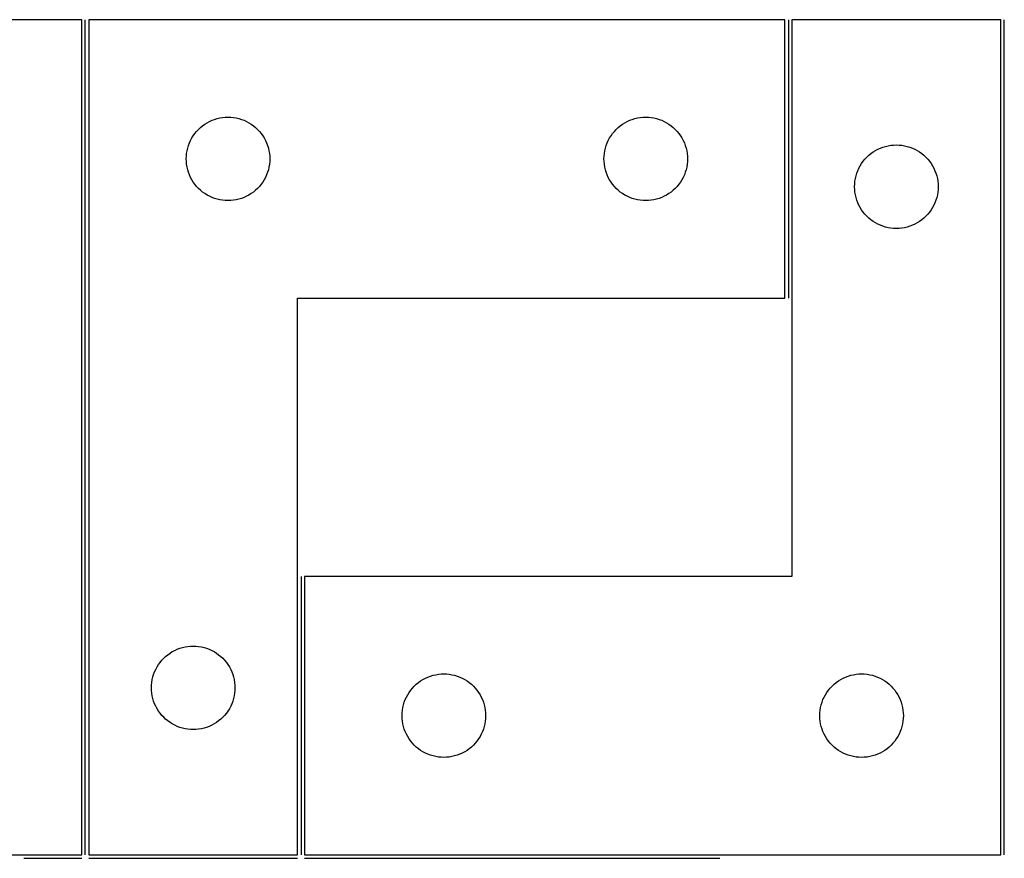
# Model space of a CAD drawing. Header units: millimetres. Extents: x 7 to 1239, y 7 to 1316.
# Tile 15 of 24: x 388 to 600, y 1135 to 1316. Entities that reach past the tile are written whole.
import ezdxf

# ---------------------------------------------------------------- set-up
doc = ezdxf.new("R2010")
doc.units = ezdxf.units.MM
doc.layers.add('COMMON', color=5, linetype='CONTINUOUS', true_color=0x0000ff)
doc.layers.add('CUT', color=7, linetype='CONTINUOUS', true_color=0x000000)

msp = doc.modelspace()

# ---------------------------------------------------------------- linework, layer by layer
at = {"layer": 'COMMON'}
for p, q in [((401.75003, 1135.94639), (401.75003, 1315.94639)), ((553.25003, 1315.94639), (553.25003, 1255.94639)), ((599.750042, 1135.94639), (599.750042, 1315.94639)), ((448.25003, 1195.94639), (448.25003, 1135.94639)), ((388.482136, 1135.196384), (401.000024, 1135.196384)), ((402.50003, 1135.196384), (447.50003, 1135.196384)), ((449.000036, 1135.196384), (538.482136, 1135.196384))]:
    msp.add_line(p, q, dxfattribs=at)
at = {"layer": 'CUT'}
for p, q in [((401.000024, 1315.94639), (356.000024, 1315.94639)), ((401.000024, 1135.94639), (401.000024, 1315.94639)), ((402.50003, 1315.94639), (402.50003, 1135.94639)), ((552.50003, 1315.94639), (402.50003, 1315.94639)), ((552.50003, 1255.94639), (552.50003, 1315.94639)), ((599.000036, 1315.94639), (554.000036, 1315.94639)), ((554.000036, 1315.94639), (554.000036, 1195.94639)), ((599.000036, 1135.94639), (599.000036, 1315.94639)), ((428.00003, 1293.740619), (428.519432, 1294.018245)), ((428.519432, 1294.018245), (429.055879, 1294.261306)), ((429.055879, 1294.261306), (429.607075, 1294.468761)), ((429.607075, 1294.468761), (430.170659, 1294.639722)), ((430.170659, 1294.639722), (430.744217, 1294.773458)), ((430.744217, 1294.773458), (431.325294, 1294.869394)), ((431.325294, 1294.869394), (431.911402, 1294.92712)), ((431.911402, 1294.92712), (432.50003, 1294.94639)), ((432.50003, 1294.94639), (433.088658, 1294.92712)), ((433.088658, 1294.92712), (433.674766, 1294.869394)), ((433.674766, 1294.869394), (434.255843, 1294.773458)), ((434.255843, 1294.773458), (434.829401, 1294.639722)), ((434.829401, 1294.639722), (435.392985, 1294.468761)), ((435.392985, 1294.468761), (435.944181, 1294.261306)), ((435.944181, 1294.261306), (436.480628, 1294.018245)), ((436.480628, 1294.018245), (437.00003, 1293.740619)), ((518.00003, 1293.740619), (518.519432, 1294.018245)), ((518.519432, 1294.018245), (519.055879, 1294.261306)), ((519.055879, 1294.261306), (519.607075, 1294.468761)), ((519.607075, 1294.468761), (520.170659, 1294.639722)), ((520.170659, 1294.639722), (520.744217, 1294.773458)), ((520.744217, 1294.773458), (521.325294, 1294.869394)), ((521.325294, 1294.869394), (521.911402, 1294.92712)), ((521.911402, 1294.92712), (522.50003, 1294.94639)), ((522.50003, 1294.94639), (523.088658, 1294.92712)), ((523.088658, 1294.92712), (523.674766, 1294.869394)), ((523.674766, 1294.869394), (524.255843, 1294.773458)), ((524.255843, 1294.773458), (524.829401, 1294.639722)), ((524.829401, 1294.639722), (525.392985, 1294.468761)), ((525.392985, 1294.468761), (525.944181, 1294.261306)), ((525.944181, 1294.261306), (526.480628, 1294.018245)), ((526.480628, 1294.018245), (527.00003, 1293.740619)), ((425.733472, 1291.880502), (426.136069, 1292.310351)), ((426.136069, 1292.310351), (426.565918, 1292.712948)), ((426.565918, 1292.712948), (427.021177, 1293.08657)), ((427.021177, 1293.08657), (427.499898, 1293.429617)), ((427.499898, 1293.429617), (428.00003, 1293.740619)), ((437.00003, 1293.740619), (437.500162, 1293.429617)), ((437.500162, 1293.429617), (437.978883, 1293.08657)), ((437.978883, 1293.08657), (438.434142, 1292.712948)), ((438.434142, 1292.712948), (438.863991, 1292.310351)), ((438.863991, 1292.310351), (439.266588, 1291.880502)), ((515.733472, 1291.880502), (516.136069, 1292.310351)), ((516.136069, 1292.310351), (516.565918, 1292.712948)), ((516.565918, 1292.712948), (517.021177, 1293.08657)), ((517.021177, 1293.08657), (517.499898, 1293.429617)), ((517.499898, 1293.429617), (518.00003, 1293.740619)), ((527.00003, 1293.740619), (527.500162, 1293.429617)), ((527.500162, 1293.429617), (527.978883, 1293.08657)), ((527.978883, 1293.08657), (528.434142, 1292.712948)), ((528.434142, 1292.712948), (528.863991, 1292.310351)), ((528.863991, 1292.310351), (529.266588, 1291.880502)), ((424.185114, 1289.390541), (424.428175, 1289.926988)), ((424.428175, 1289.926988), (424.705801, 1290.44639)), ((424.705801, 1290.44639), (425.016803, 1290.946522)), ((425.016803, 1290.946522), (425.35985, 1291.425243)), ((425.35985, 1291.425243), (425.733472, 1291.880502)), ((439.266588, 1291.880502), (439.64021, 1291.425243)), ((439.64021, 1291.425243), (439.983257, 1290.946522)), ((439.983257, 1290.946522), (440.294259, 1290.44639)), ((440.294259, 1290.44639), (440.571885, 1289.926988)), ((440.571885, 1289.926988), (440.814946, 1289.390541)), ((514.185114, 1289.390541), (514.428175, 1289.926988)), ((514.428175, 1289.926988), (514.705801, 1290.44639)), ((514.705801, 1290.44639), (515.016803, 1290.946522)), ((515.016803, 1290.946522), (515.35985, 1291.425243)), ((515.35985, 1291.425243), (515.733472, 1291.880502)), ((529.266588, 1291.880502), (529.64021, 1291.425243)), ((529.64021, 1291.425243), (529.983257, 1290.946522)), ((529.983257, 1290.946522), (530.294259, 1290.44639)), ((530.294259, 1290.44639), (530.571885, 1289.926988)), ((530.571885, 1289.926988), (530.814946, 1289.390541)), ((423.577026, 1287.121126), (423.672962, 1287.702203)), ((423.672962, 1287.702203), (423.806698, 1288.275761)), ((423.806698, 1288.275761), (423.977659, 1288.839345)), ((423.977659, 1288.839345), (424.185114, 1289.390541)), ((440.814946, 1289.390541), (441.022401, 1288.839345)), ((441.022401, 1288.839345), (441.193362, 1288.275761)), ((441.193362, 1288.275761), (441.327098, 1287.702203)), ((441.327098, 1287.702203), (441.423034, 1287.121126)), ((513.577026, 1287.121126), (513.672962, 1287.702203)), ((513.672962, 1287.702203), (513.806698, 1288.275761)), ((513.806698, 1288.275761), (513.977659, 1288.839345)), ((513.977659, 1288.839345), (514.185114, 1289.390541)), ((530.814946, 1289.390541), (531.022401, 1288.839345)), ((531.022401, 1288.839345), (531.193362, 1288.275761)), ((531.193362, 1288.275761), (531.327098, 1287.702203)), ((531.327098, 1287.702203), (531.423034, 1287.121126)), ((571.499904, 1287.429617), (572.000036, 1287.740619)), ((572.000036, 1287.740619), (572.519438, 1288.018245)), ((572.519438, 1288.018245), (573.055885, 1288.261306)), ((573.055885, 1288.261306), (573.607081, 1288.468761)), ((573.607081, 1288.468761), (574.170665, 1288.639722)), ((574.170665, 1288.639722), (574.744223, 1288.773458)), ((574.744223, 1288.773458), (575.3253, 1288.869394)), ((575.3253, 1288.869394), (575.911408, 1288.92712)), ((575.911408, 1288.92712), (576.500036, 1288.94639)), ((576.500036, 1288.94639), (577.088664, 1288.92712)), ((577.088664, 1288.92712), (577.674772, 1288.869394)), ((577.674772, 1288.869394), (578.255849, 1288.773458)), ((578.255849, 1288.773458), (578.829407, 1288.639722)), ((578.829407, 1288.639722), (579.392991, 1288.468761)), ((579.392991, 1288.468761), (579.944187, 1288.261306)), ((579.944187, 1288.261306), (580.480634, 1288.018245)), ((580.480634, 1288.018245), (581.000036, 1287.740619)), ((581.000036, 1287.740619), (581.500168, 1287.429617)), ((423.50003, 1285.94639), (423.5193, 1286.535018)), ((423.5193, 1285.357762), (423.50003, 1285.94639)), ((423.5193, 1286.535018), (423.577026, 1287.121126)), ((441.423034, 1287.121126), (441.48076, 1286.535018)), ((441.48076, 1286.535018), (441.50003, 1285.94639)), ((441.50003, 1285.94639), (441.48076, 1285.357762)), ((513.50003, 1285.94639), (513.5193, 1286.535018)), ((513.5193, 1285.357762), (513.50003, 1285.94639)), ((513.5193, 1286.535018), (513.577026, 1287.121126)), ((531.423034, 1287.121126), (531.48076, 1286.535018)), ((531.48076, 1286.535018), (531.50003, 1285.94639)), ((531.50003, 1285.94639), (531.48076, 1285.357762)), ((569.359856, 1285.425243), (569.733478, 1285.880502)), ((569.733478, 1285.880502), (570.136075, 1286.310351)), ((570.136075, 1286.310351), (570.565924, 1286.712948)), ((570.565924, 1286.712948), (571.021183, 1287.08657)), ((571.021183, 1287.08657), (571.499904, 1287.429617)), ((581.500168, 1287.429617), (581.978889, 1287.08657)), ((581.978889, 1287.08657), (582.434148, 1286.712948)), ((582.434148, 1286.712948), (582.863997, 1286.310351)), ((582.863997, 1286.310351), (583.266594, 1285.880502)), ((583.266594, 1285.880502), (583.640216, 1285.425243)), ((423.577026, 1284.771654), (423.5193, 1285.357762)), ((423.672962, 1284.190577), (423.577026, 1284.771654)), ((423.806698, 1283.617019), (423.672962, 1284.190577)), ((423.977659, 1283.053435), (423.806698, 1283.617019)), ((441.193362, 1283.617019), (441.022401, 1283.053435)), ((441.327098, 1284.190577), (441.193362, 1283.617019)), ((441.423034, 1284.771654), (441.327098, 1284.190577)), ((441.48076, 1285.357762), (441.423034, 1284.771654)), ((513.577026, 1284.771654), (513.5193, 1285.357762)), ((513.672962, 1284.190577), (513.577026, 1284.771654)), ((513.806698, 1283.617019), (513.672962, 1284.190577)), ((513.977659, 1283.053435), (513.806698, 1283.617019)), ((531.193362, 1283.617019), (531.022401, 1283.053435)), ((531.327098, 1284.190577), (531.193362, 1283.617019)), ((531.423034, 1284.771654), (531.327098, 1284.190577)), ((531.48076, 1285.357762), (531.423034, 1284.771654)), ((568.18512, 1283.390541), (568.428181, 1283.926988)), ((568.428181, 1283.926988), (568.705807, 1284.44639)), ((568.705807, 1284.44639), (569.016809, 1284.946522)), ((569.016809, 1284.946522), (569.359856, 1285.425243)), ((583.640216, 1285.425243), (583.983263, 1284.946522)), ((583.983263, 1284.946522), (584.294265, 1284.44639)), ((584.294265, 1284.44639), (584.571891, 1283.926988)), ((584.571891, 1283.926988), (584.814952, 1283.390541)), ((424.185114, 1282.502239), (423.977659, 1283.053435)), ((424.428175, 1281.965792), (424.185114, 1282.502239)), ((424.705801, 1281.44639), (424.428175, 1281.965792)), ((425.016803, 1280.946258), (424.705801, 1281.44639)), ((440.294259, 1281.44639), (439.983257, 1280.946258)), ((440.571885, 1281.965792), (440.294259, 1281.44639)), ((440.814946, 1282.502239), (440.571885, 1281.965792)), ((441.022401, 1283.053435), (440.814946, 1282.502239)), ((514.185114, 1282.502239), (513.977659, 1283.053435)), ((514.428175, 1281.965792), (514.185114, 1282.502239)), ((514.705801, 1281.44639), (514.428175, 1281.965792)), ((515.016803, 1280.946258), (514.705801, 1281.44639)), ((530.294259, 1281.44639), (529.983257, 1280.946258)), ((530.571885, 1281.965792), (530.294259, 1281.44639)), ((530.814946, 1282.502239), (530.571885, 1281.965792)), ((531.022401, 1283.053435), (530.814946, 1282.502239)), ((567.577032, 1281.121126), (567.672968, 1281.702203)), ((567.672968, 1281.702203), (567.806704, 1282.275761)), ((567.806704, 1282.275761), (567.977665, 1282.839345)), ((567.977665, 1282.839345), (568.18512, 1283.390541)), ((584.814952, 1283.390541), (585.022407, 1282.839345)), ((585.022407, 1282.839345), (585.193368, 1282.275761)), ((585.193368, 1282.275761), (585.327104, 1281.702203)), ((585.327104, 1281.702203), (585.42304, 1281.121126)), ((425.35985, 1280.467537), (425.016803, 1280.946258)), ((425.733472, 1280.012278), (425.35985, 1280.467537)), ((426.136069, 1279.582429), (425.733472, 1280.012278)), ((426.565918, 1279.179832), (426.136069, 1279.582429)), ((427.021177, 1278.80621), (426.565918, 1279.179832)), ((438.434142, 1279.179832), (437.978883, 1278.80621)), ((438.863991, 1279.582429), (438.434142, 1279.179832)), ((439.266588, 1280.012278), (438.863991, 1279.582429)), ((439.64021, 1280.467537), (439.266588, 1280.012278)), ((439.983257, 1280.946258), (439.64021, 1280.467537)), ((515.35985, 1280.467537), (515.016803, 1280.946258)), ((515.733472, 1280.012278), (515.35985, 1280.467537)), ((516.136069, 1279.582429), (515.733472, 1280.012278)), ((516.565918, 1279.179832), (516.136069, 1279.582429)), ((517.021177, 1278.80621), (516.565918, 1279.179832)), ((528.434142, 1279.179832), (527.978883, 1278.80621)), ((528.863991, 1279.582429), (528.434142, 1279.179832)), ((529.266588, 1280.012278), (528.863991, 1279.582429)), ((529.64021, 1280.467537), (529.266588, 1280.012278)), ((529.983257, 1280.946258), (529.64021, 1280.467537)), ((567.500036, 1279.94639), (567.519306, 1280.535018)), ((567.519306, 1279.357762), (567.500036, 1279.94639)), ((567.519306, 1280.535018), (567.577032, 1281.121126)), ((567.577032, 1278.771654), (567.519306, 1279.357762)), ((585.42304, 1281.121126), (585.480766, 1280.535018)), ((585.480766, 1279.357762), (585.42304, 1278.771654)), ((585.480766, 1280.535018), (585.500036, 1279.94639)), ((585.500036, 1279.94639), (585.480766, 1279.357762)), ((427.499898, 1278.463163), (427.021177, 1278.80621)), ((428.00003, 1278.152161), (427.499898, 1278.463163)), ((428.519432, 1277.874535), (428.00003, 1278.152161)), ((429.055879, 1277.631474), (428.519432, 1277.874535)), ((429.607075, 1277.424019), (429.055879, 1277.631474)), ((430.170659, 1277.253058), (429.607075, 1277.424019)), ((430.744217, 1277.119322), (430.170659, 1277.253058)), ((431.325294, 1277.023386), (430.744217, 1277.119322)), ((434.255843, 1277.119322), (433.674766, 1277.023386)), ((434.829401, 1277.253058), (434.255843, 1277.119322)), ((435.392985, 1277.424019), (434.829401, 1277.253058)), ((435.944181, 1277.631474), (435.392985, 1277.424019)), ((436.480628, 1277.874535), (435.944181, 1277.631474)), ((437.00003, 1278.152161), (436.480628, 1277.874535)), ((437.500162, 1278.463163), (437.00003, 1278.152161)), ((437.978883, 1278.80621), (437.500162, 1278.463163)), ((517.499898, 1278.463163), (517.021177, 1278.80621)), ((518.00003, 1278.152161), (517.499898, 1278.463163)), ((518.519432, 1277.874535), (518.00003, 1278.152161)), ((519.055879, 1277.631474), (518.519432, 1277.874535)), ((519.607075, 1277.424019), (519.055879, 1277.631474)), ((520.170659, 1277.253058), (519.607075, 1277.424019)), ((520.744217, 1277.119322), (520.170659, 1277.253058)), ((521.325294, 1277.023386), (520.744217, 1277.119322)), ((524.255843, 1277.119322), (523.674766, 1277.023386)), ((524.829401, 1277.253058), (524.255843, 1277.119322)), ((525.392985, 1277.424019), (524.829401, 1277.253058)), ((525.944181, 1277.631474), (525.392985, 1277.424019)), ((526.480628, 1277.874535), (525.944181, 1277.631474)), ((527.00003, 1278.152161), (526.480628, 1277.874535)), ((527.500162, 1278.463163), (527.00003, 1278.152161)), ((527.978883, 1278.80621), (527.500162, 1278.463163)), ((567.672968, 1278.190577), (567.577032, 1278.771654)), ((567.806704, 1277.617019), (567.672968, 1278.190577)), ((567.977665, 1277.053435), (567.806704, 1277.617019)), ((568.18512, 1276.502239), (567.977665, 1277.053435)), ((585.022407, 1277.053435), (584.814952, 1276.502239)), ((585.193368, 1277.617019), (585.022407, 1277.053435)), ((585.327104, 1278.190577), (585.193368, 1277.617019)), ((585.42304, 1278.771654), (585.327104, 1278.190577)), ((431.911402, 1276.96566), (431.325294, 1277.023386)), ((432.50003, 1276.94639), (431.911402, 1276.96566)), ((433.088658, 1276.96566), (432.50003, 1276.94639)), ((433.674766, 1277.023386), (433.088658, 1276.96566)), ((521.911402, 1276.96566), (521.325294, 1277.023386)), ((522.50003, 1276.94639), (521.911402, 1276.96566)), ((523.088658, 1276.96566), (522.50003, 1276.94639)), ((523.674766, 1277.023386), (523.088658, 1276.96566)), ((568.428181, 1275.965792), (568.18512, 1276.502239)), ((568.705807, 1275.44639), (568.428181, 1275.965792)), ((569.016809, 1274.946258), (568.705807, 1275.44639)), ((569.359856, 1274.467537), (569.016809, 1274.946258)), ((583.983263, 1274.946258), (583.640216, 1274.467537)), ((584.294265, 1275.44639), (583.983263, 1274.946258)), ((584.571891, 1275.965792), (584.294265, 1275.44639)), ((584.814952, 1276.502239), (584.571891, 1275.965792)), ((569.733478, 1274.012278), (569.359856, 1274.467537)), ((570.136075, 1273.582429), (569.733478, 1274.012278)), ((570.565924, 1273.179832), (570.136075, 1273.582429)), ((571.021183, 1272.80621), (570.565924, 1273.179832)), ((571.499904, 1272.463163), (571.021183, 1272.80621)), ((581.978889, 1272.80621), (581.500168, 1272.463163)), ((582.434148, 1273.179832), (581.978889, 1272.80621)), ((582.863997, 1273.582429), (582.434148, 1273.179832)), ((583.266594, 1274.012278), (582.863997, 1273.582429)), ((583.640216, 1274.467537), (583.266594, 1274.012278)), ((572.000036, 1272.152161), (571.499904, 1272.463163)), ((572.519438, 1271.874535), (572.000036, 1272.152161)), ((573.055885, 1271.631474), (572.519438, 1271.874535)), ((573.607081, 1271.424019), (573.055885, 1271.631474)), ((574.170665, 1271.253058), (573.607081, 1271.424019)), ((574.744223, 1271.119322), (574.170665, 1271.253058)), ((575.3253, 1271.023386), (574.744223, 1271.119322)), ((575.911408, 1270.96566), (575.3253, 1271.023386)), ((576.500036, 1270.94639), (575.911408, 1270.96566)), ((577.088664, 1270.96566), (576.500036, 1270.94639)), ((577.674772, 1271.023386), (577.088664, 1270.96566)), ((578.255849, 1271.119322), (577.674772, 1271.023386)), ((578.829407, 1271.253058), (578.255849, 1271.119322)), ((579.392991, 1271.424019), (578.829407, 1271.253058)), ((579.944187, 1271.631474), (579.392991, 1271.424019)), ((580.480634, 1271.874535), (579.944187, 1271.631474)), ((581.000036, 1272.152161), (580.480634, 1271.874535)), ((581.500168, 1272.463163), (581.000036, 1272.152161)), ((447.50003, 1135.94639), (447.50003, 1255.94639)), ((447.50003, 1255.94639), (552.50003, 1255.94639)), ((554.000036, 1195.94639), (449.000036, 1195.94639)), ((449.000036, 1195.94639), (449.000036, 1135.94639)), ((419.999898, 1179.429617), (420.50003, 1179.740619)), ((420.50003, 1179.740619), (421.019432, 1180.018245)), ((421.019432, 1180.018245), (421.555879, 1180.261306)), ((421.555879, 1180.261306), (422.107075, 1180.468761)), ((422.107075, 1180.468761), (422.670659, 1180.639722)), ((422.670659, 1180.639722), (423.244217, 1180.773458)), ((423.244217, 1180.773458), (423.825294, 1180.869394)), ((423.825294, 1180.869394), (424.411402, 1180.92712)), ((424.411402, 1180.92712), (425.00003, 1180.94639)), ((425.00003, 1180.94639), (425.588658, 1180.92712)), ((425.588658, 1180.92712), (426.174766, 1180.869394)), ((426.174766, 1180.869394), (426.755843, 1180.773458)), ((426.755843, 1180.773458), (427.329401, 1180.639722)), ((427.329401, 1180.639722), (427.892985, 1180.468761)), ((427.892985, 1180.468761), (428.444181, 1180.261306)), ((428.444181, 1180.261306), (428.980628, 1180.018245)), ((428.980628, 1180.018245), (429.50003, 1179.740619)), ((429.50003, 1179.740619), (430.000162, 1179.429617)), ((417.516803, 1176.946522), (417.85985, 1177.425243)), ((417.85985, 1177.425243), (418.233472, 1177.880502)), ((418.233472, 1177.880502), (418.636069, 1178.310351)), ((418.636069, 1178.310351), (419.065918, 1178.712948)), ((419.065918, 1178.712948), (419.521177, 1179.08657)), ((419.521177, 1179.08657), (419.999898, 1179.429617)), ((430.000162, 1179.429617), (430.478883, 1179.08657)), ((430.478883, 1179.08657), (430.934142, 1178.712948)), ((430.934142, 1178.712948), (431.363991, 1178.310351)), ((431.363991, 1178.310351), (431.766588, 1177.880502)), ((431.766588, 1177.880502), (432.14021, 1177.425243)), ((432.14021, 1177.425243), (432.483257, 1176.946522)), ((416.477659, 1174.839345), (416.685114, 1175.390541)), ((416.685114, 1175.390541), (416.928175, 1175.926988)), ((416.928175, 1175.926988), (417.205801, 1176.44639)), ((417.205801, 1176.44639), (417.516803, 1176.946522)), ((432.483257, 1176.946522), (432.794259, 1176.44639)), ((432.794259, 1176.44639), (433.071885, 1175.926988)), ((433.071885, 1175.926988), (433.314946, 1175.390541)), ((433.314946, 1175.390541), (433.522401, 1174.839345)), ((416.0193, 1172.535018), (416.077026, 1173.121126)), ((416.077026, 1173.121126), (416.172962, 1173.702203)), ((416.172962, 1173.702203), (416.306698, 1174.275761)), ((416.306698, 1174.275761), (416.477659, 1174.839345)), ((433.522401, 1174.839345), (433.693362, 1174.275761)), ((433.693362, 1174.275761), (433.827098, 1173.702203)), ((433.827098, 1173.702203), (433.923034, 1173.121126)), ((433.923034, 1173.121126), (433.98076, 1172.535018)), ((473.521183, 1173.08657), (473.999904, 1173.429617)), ((473.999904, 1173.429617), (474.500036, 1173.740619)), ((474.500036, 1173.740619), (475.019438, 1174.018245)), ((475.019438, 1174.018245), (475.555885, 1174.261306)), ((475.555885, 1174.261306), (476.107081, 1174.468761)), ((476.107081, 1174.468761), (476.670665, 1174.639722)), ((476.670665, 1174.639722), (477.244223, 1174.773458)), ((477.244223, 1174.773458), (477.8253, 1174.869394)), ((477.8253, 1174.869394), (478.411408, 1174.92712)), ((478.411408, 1174.92712), (479.000036, 1174.94639)), ((479.000036, 1174.94639), (479.588664, 1174.92712)), ((479.588664, 1174.92712), (480.174772, 1174.869394)), ((480.174772, 1174.869394), (480.755849, 1174.773458)), ((480.755849, 1174.773458), (481.329407, 1174.639722)), ((481.329407, 1174.639722), (481.892991, 1174.468761)), ((481.892991, 1174.468761), (482.444187, 1174.261306)), ((482.444187, 1174.261306), (482.980634, 1174.018245)), ((482.980634, 1174.018245), (483.500036, 1173.740619)), ((483.500036, 1173.740619), (484.000168, 1173.429617)), ((484.000168, 1173.429617), (484.478889, 1173.08657)), ((563.521183, 1173.08657), (563.999904, 1173.429617)), ((563.999904, 1173.429617), (564.500036, 1173.740619)), ((564.500036, 1173.740619), (565.019438, 1174.018245)), ((565.019438, 1174.018245), (565.555885, 1174.261306)), ((565.555885, 1174.261306), (566.107081, 1174.468761)), ((566.107081, 1174.468761), (566.670665, 1174.639722)), ((566.670665, 1174.639722), (567.244223, 1174.773458)), ((567.244223, 1174.773458), (567.8253, 1174.869394)), ((567.8253, 1174.869394), (568.411408, 1174.92712)), ((568.411408, 1174.92712), (569.000036, 1174.94639)), ((569.000036, 1174.94639), (569.588664, 1174.92712)), ((569.588664, 1174.92712), (570.174772, 1174.869394)), ((570.174772, 1174.869394), (570.755849, 1174.773458)), ((570.755849, 1174.773458), (571.329407, 1174.639722)), ((571.329407, 1174.639722), (571.892991, 1174.468761)), ((571.892991, 1174.468761), (572.444187, 1174.261306)), ((572.444187, 1174.261306), (572.980634, 1174.018245)), ((572.980634, 1174.018245), (573.500036, 1173.740619)), ((573.500036, 1173.740619), (574.000168, 1173.429617)), ((574.000168, 1173.429617), (574.478889, 1173.08657)), ((416.00003, 1171.94639), (416.0193, 1172.535018)), ((416.0193, 1171.357762), (416.00003, 1171.94639)), ((416.077026, 1170.771654), (416.0193, 1171.357762)), ((433.98076, 1171.357762), (433.923034, 1170.771654)), ((433.98076, 1172.535018), (434.00003, 1171.94639)), ((434.00003, 1171.94639), (433.98076, 1171.357762)), ((471.516809, 1170.946522), (471.859856, 1171.425243)), ((471.859856, 1171.425243), (472.233478, 1171.880502)), ((472.233478, 1171.880502), (472.636075, 1172.310351)), ((472.636075, 1172.310351), (473.065924, 1172.712948)), ((473.065924, 1172.712948), (473.521183, 1173.08657)), ((484.478889, 1173.08657), (484.934148, 1172.712948)), ((484.934148, 1172.712948), (485.363997, 1172.310351)), ((485.363997, 1172.310351), (485.766594, 1171.880502)), ((485.766594, 1171.880502), (486.140216, 1171.425243)), ((486.140216, 1171.425243), (486.483263, 1170.946522)), ((561.516809, 1170.946522), (561.859856, 1171.425243)), ((561.859856, 1171.425243), (562.233478, 1171.880502)), ((562.233478, 1171.880502), (562.636075, 1172.310351)), ((562.636075, 1172.310351), (563.065924, 1172.712948)), ((563.065924, 1172.712948), (563.521183, 1173.08657)), ((574.478889, 1173.08657), (574.934148, 1172.712948)), ((574.934148, 1172.712948), (575.363997, 1172.310351)), ((575.363997, 1172.310351), (575.766594, 1171.880502)), ((575.766594, 1171.880502), (576.140216, 1171.425243)), ((576.140216, 1171.425243), (576.483263, 1170.946522)), ((416.172962, 1170.190577), (416.077026, 1170.771654)), ((416.306698, 1169.617019), (416.172962, 1170.190577)), ((416.477659, 1169.053435), (416.306698, 1169.617019)), ((416.685114, 1168.502239), (416.477659, 1169.053435)), ((433.522401, 1169.053435), (433.314946, 1168.502239)), ((433.693362, 1169.617019), (433.522401, 1169.053435)), ((433.827098, 1170.190577), (433.693362, 1169.617019)), ((433.923034, 1170.771654), (433.827098, 1170.190577)), ((470.477665, 1168.839345), (470.68512, 1169.390541)), ((470.68512, 1169.390541), (470.928181, 1169.926988)), ((470.928181, 1169.926988), (471.205807, 1170.44639)), ((471.205807, 1170.44639), (471.516809, 1170.946522)), ((486.483263, 1170.946522), (486.794265, 1170.44639)), ((486.794265, 1170.44639), (487.071891, 1169.926988)), ((487.071891, 1169.926988), (487.314952, 1169.390541)), ((487.314952, 1169.390541), (487.522407, 1168.839345)), ((560.477665, 1168.839345), (560.68512, 1169.390541)), ((560.68512, 1169.390541), (560.928181, 1169.926988)), ((560.928181, 1169.926988), (561.205807, 1170.44639)), ((561.205807, 1170.44639), (561.516809, 1170.946522)), ((576.483263, 1170.946522), (576.794265, 1170.44639)), ((576.794265, 1170.44639), (577.071891, 1169.926988)), ((577.071891, 1169.926988), (577.314952, 1169.390541)), ((577.314952, 1169.390541), (577.522407, 1168.839345)), ((416.928175, 1167.965792), (416.685114, 1168.502239)), ((417.205801, 1167.44639), (416.928175, 1167.965792)), ((417.516803, 1166.946258), (417.205801, 1167.44639)), ((417.85985, 1166.467537), (417.516803, 1166.946258)), ((432.483257, 1166.946258), (432.14021, 1166.467537)), ((432.794259, 1167.44639), (432.483257, 1166.946258)), ((433.071885, 1167.965792), (432.794259, 1167.44639)), ((433.314946, 1168.502239), (433.071885, 1167.965792)), ((470.019306, 1166.535018), (470.077032, 1167.121126)), ((470.077032, 1167.121126), (470.172968, 1167.702203)), ((470.172968, 1167.702203), (470.306704, 1168.275761)), ((470.306704, 1168.275761), (470.477665, 1168.839345)), ((487.522407, 1168.839345), (487.693368, 1168.275761)), ((487.693368, 1168.275761), (487.827104, 1167.702203)), ((487.827104, 1167.702203), (487.92304, 1167.121126)), ((487.92304, 1167.121126), (487.980766, 1166.535018)), ((560.019306, 1166.535018), (560.077032, 1167.121126)), ((560.077032, 1167.121126), (560.172968, 1167.702203)), ((560.172968, 1167.702203), (560.306704, 1168.275761)), ((560.306704, 1168.275761), (560.477665, 1168.839345)), ((577.522407, 1168.839345), (577.693368, 1168.275761)), ((577.693368, 1168.275761), (577.827104, 1167.702203)), ((577.827104, 1167.702203), (577.92304, 1167.121126)), ((577.92304, 1167.121126), (577.980766, 1166.535018)), ((418.233472, 1166.012278), (417.85985, 1166.467537)), ((418.636069, 1165.582429), (418.233472, 1166.012278)), ((419.065918, 1165.179832), (418.636069, 1165.582429)), ((419.521177, 1164.80621), (419.065918, 1165.179832)), ((419.999898, 1164.463163), (419.521177, 1164.80621)), ((430.478883, 1164.80621), (430.000162, 1164.463163)), ((430.934142, 1165.179832), (430.478883, 1164.80621)), ((431.363991, 1165.582429), (430.934142, 1165.179832)), ((431.766588, 1166.012278), (431.363991, 1165.582429)), ((432.14021, 1166.467537), (431.766588, 1166.012278)), ((470.000036, 1165.94639), (470.019306, 1166.535018)), ((470.019306, 1165.357762), (470.000036, 1165.94639)), ((470.077032, 1164.771654), (470.019306, 1165.357762)), ((470.172968, 1164.190577), (470.077032, 1164.771654)), ((487.92304, 1164.771654), (487.827104, 1164.190577)), ((487.980766, 1165.357762), (487.92304, 1164.771654)), ((487.980766, 1166.535018), (488.000036, 1165.94639)), ((488.000036, 1165.94639), (487.980766, 1165.357762)), ((560.000036, 1165.94639), (560.019306, 1166.535018)), ((560.019306, 1165.357762), (560.000036, 1165.94639)), ((560.077032, 1164.771654), (560.019306, 1165.357762)), ((560.172968, 1164.190577), (560.077032, 1164.771654)), ((577.92304, 1164.771654), (577.827104, 1164.190577)), ((577.980766, 1165.357762), (577.92304, 1164.771654)), ((577.980766, 1166.535018), (578.000036, 1165.94639)), ((578.000036, 1165.94639), (577.980766, 1165.357762)), ((420.50003, 1164.152161), (419.999898, 1164.463163)), ((421.019432, 1163.874535), (420.50003, 1164.152161)), ((421.555879, 1163.631474), (421.019432, 1163.874535)), ((422.107075, 1163.424019), (421.555879, 1163.631474)), ((422.670659, 1163.253058), (422.107075, 1163.424019)), ((423.244217, 1163.119322), (422.670659, 1163.253058)), ((423.825294, 1163.023386), (423.244217, 1163.119322)), ((424.411402, 1162.96566), (423.825294, 1163.023386)), ((425.00003, 1162.94639), (424.411402, 1162.96566)), ((425.588658, 1162.96566), (425.00003, 1162.94639)), ((426.174766, 1163.023386), (425.588658, 1162.96566)), ((426.755843, 1163.119322), (426.174766, 1163.023386)), ((427.329401, 1163.253058), (426.755843, 1163.119322)), ((427.892985, 1163.424019), (427.329401, 1163.253058)), ((428.444181, 1163.631474), (427.892985, 1163.424019)), ((428.980628, 1163.874535), (428.444181, 1163.631474)), ((429.50003, 1164.152161), (428.980628, 1163.874535)), ((430.000162, 1164.463163), (429.50003, 1164.152161)), ((470.306704, 1163.617019), (470.172968, 1164.190577)), ((470.477665, 1163.053435), (470.306704, 1163.617019)), ((470.68512, 1162.502239), (470.477665, 1163.053435)), ((470.928181, 1161.965792), (470.68512, 1162.502239)), ((487.314952, 1162.502239), (487.071891, 1161.965792)), ((487.522407, 1163.053435), (487.314952, 1162.502239)), ((487.693368, 1163.617019), (487.522407, 1163.053435)), ((487.827104, 1164.190577), (487.693368, 1163.617019)), ((560.306704, 1163.617019), (560.172968, 1164.190577)), ((560.477665, 1163.053435), (560.306704, 1163.617019)), ((560.68512, 1162.502239), (560.477665, 1163.053435)), ((560.928181, 1161.965792), (560.68512, 1162.502239)), ((577.314952, 1162.502239), (577.071891, 1161.965792)), ((577.522407, 1163.053435), (577.314952, 1162.502239)), ((577.693368, 1163.617019), (577.522407, 1163.053435)), ((577.827104, 1164.190577), (577.693368, 1163.617019)), ((471.205807, 1161.44639), (470.928181, 1161.965792)), ((471.516809, 1160.946258), (471.205807, 1161.44639)), ((471.859856, 1160.467537), (471.516809, 1160.946258)), ((472.233478, 1160.012278), (471.859856, 1160.467537)), ((486.140216, 1160.467537), (485.766594, 1160.012278)), ((486.483263, 1160.946258), (486.140216, 1160.467537)), ((486.794265, 1161.44639), (486.483263, 1160.946258)), ((487.071891, 1161.965792), (486.794265, 1161.44639)), ((561.205807, 1161.44639), (560.928181, 1161.965792)), ((561.516809, 1160.946258), (561.205807, 1161.44639)), ((561.859856, 1160.467537), (561.516809, 1160.946258)), ((562.233478, 1160.012278), (561.859856, 1160.467537)), ((576.140216, 1160.467537), (575.766594, 1160.012278)), ((576.483263, 1160.946258), (576.140216, 1160.467537)), ((576.794265, 1161.44639), (576.483263, 1160.946258)), ((577.071891, 1161.965792), (576.794265, 1161.44639)), ((472.636075, 1159.582429), (472.233478, 1160.012278)), ((473.065924, 1159.179832), (472.636075, 1159.582429)), ((473.521183, 1158.80621), (473.065924, 1159.179832)), ((473.999904, 1158.463163), (473.521183, 1158.80621)), ((474.500036, 1158.152161), (473.999904, 1158.463163)), ((484.000168, 1158.463163), (483.500036, 1158.152161)), ((484.478889, 1158.80621), (484.000168, 1158.463163)), ((484.934148, 1159.179832), (484.478889, 1158.80621)), ((485.363997, 1159.582429), (484.934148, 1159.179832)), ((485.766594, 1160.012278), (485.363997, 1159.582429)), ((562.636075, 1159.582429), (562.233478, 1160.012278)), ((563.065924, 1159.179832), (562.636075, 1159.582429)), ((563.521183, 1158.80621), (563.065924, 1159.179832)), ((563.999904, 1158.463163), (563.521183, 1158.80621)), ((564.500036, 1158.152161), (563.999904, 1158.463163)), ((574.000168, 1158.463163), (573.500036, 1158.152161)), ((574.478889, 1158.80621), (574.000168, 1158.463163)), ((574.934148, 1159.179832), (574.478889, 1158.80621)), ((575.363997, 1159.582429), (574.934148, 1159.179832)), ((575.766594, 1160.012278), (575.363997, 1159.582429)), ((475.019438, 1157.874535), (474.500036, 1158.152161)), ((475.555885, 1157.631474), (475.019438, 1157.874535)), ((476.107081, 1157.424019), (475.555885, 1157.631474)), ((476.670665, 1157.253058), (476.107081, 1157.424019)), ((477.244223, 1157.119322), (476.670665, 1157.253058)), ((477.8253, 1157.023386), (477.244223, 1157.119322)), ((478.411408, 1156.96566), (477.8253, 1157.023386)), ((479.000036, 1156.94639), (478.411408, 1156.96566)), ((479.588664, 1156.96566), (479.000036, 1156.94639)), ((480.174772, 1157.023386), (479.588664, 1156.96566)), ((480.755849, 1157.119322), (480.174772, 1157.023386)), ((481.329407, 1157.253058), (480.755849, 1157.119322)), ((481.892991, 1157.424019), (481.329407, 1157.253058)), ((482.444187, 1157.631474), (481.892991, 1157.424019)), ((482.980634, 1157.874535), (482.444187, 1157.631474)), ((483.500036, 1158.152161), (482.980634, 1157.874535)), ((565.019438, 1157.874535), (564.500036, 1158.152161)), ((565.555885, 1157.631474), (565.019438, 1157.874535)), ((566.107081, 1157.424019), (565.555885, 1157.631474)), ((566.670665, 1157.253058), (566.107081, 1157.424019)), ((567.244223, 1157.119322), (566.670665, 1157.253058)), ((567.8253, 1157.023386), (567.244223, 1157.119322)), ((568.411408, 1156.96566), (567.8253, 1157.023386)), ((569.000036, 1156.94639), (568.411408, 1156.96566)), ((569.588664, 1156.96566), (569.000036, 1156.94639)), ((570.174772, 1157.023386), (569.588664, 1156.96566)), ((570.755849, 1157.119322), (570.174772, 1157.023386)), ((571.329407, 1157.253058), (570.755849, 1157.119322)), ((571.892991, 1157.424019), (571.329407, 1157.253058)), ((572.444187, 1157.631474), (571.892991, 1157.424019)), ((572.980634, 1157.874535), (572.444187, 1157.631474)), ((573.500036, 1158.152161), (572.980634, 1157.874535)), ((251.000024, 1135.94639), (401.000024, 1135.94639)), ((402.50003, 1135.94639), (447.50003, 1135.94639)), ((449.000036, 1135.94639), (599.000036, 1135.94639))]:
    msp.add_line(p, q, dxfattribs=at)

doc.saveas('drawing.dxf')
